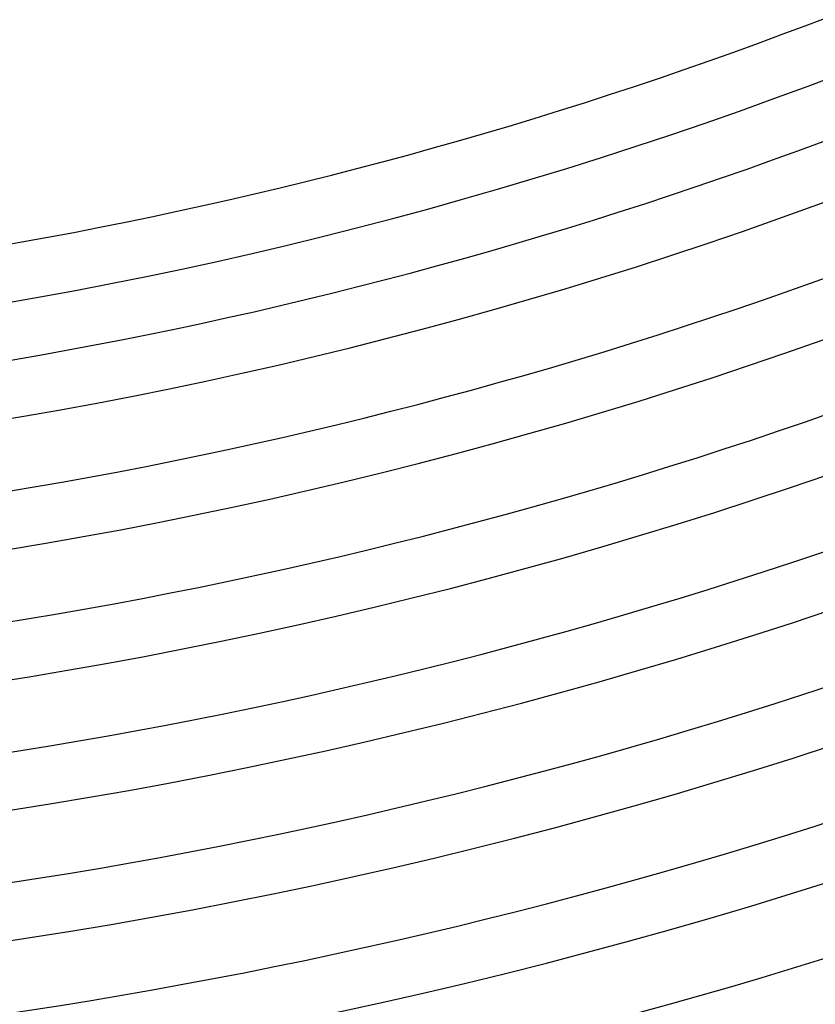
# Model space of a CAD drawing. Header units: millimetres. Extents: x -535 to 535, y -535 to 535.
# Tile 51 of 106: x 54 to 109, y -354 to -286. Entities that reach past the tile are written whole.
import ezdxf

# ---------------------------------------------------------------- set-up
doc = ezdxf.new("R2010")
doc.units = ezdxf.units.MM
doc.layers.add('THICK', color=7, linetype='Continuous')

msp = doc.modelspace()

# ---------------------------------------------------------------- linework, layer by layer
at = {"layer": 'THICK'}
for centre, radius, start, end in [((0, 2.14306111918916e-15), 471, 179.9999801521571, 0), ((0, 3.153361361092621e-15), 462, 179.9999801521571, 0), ((0, 4.163661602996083e-15), 453, 179.9999801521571, 0), ((0, 5.173961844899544e-15), 444, 179.9999801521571, 0), ((0, 6.184262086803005e-15), 435, 179.9999801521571, 0), ((0, 7.194562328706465e-15), 426, 179.9999801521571, 0), ((0, 8.204862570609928e-15), 417, 179.9999801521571, 0), ((0, 9.215162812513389e-15), 408, 179.9999801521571, 0), ((0, 1.022546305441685e-14), 399, 179.9999801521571, 0), ((0, 1.123576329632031e-14), 390, 179.9999801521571, 0), ((0, 1.224606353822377e-14), 381, 179.9999801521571, 0), ((0, 1.325636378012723e-14), 372, 179.9999801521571, 0), ((0, 1.426666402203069e-14), 363, 179.9999801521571, 0), ((0, 1.527696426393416e-14), 354, 179.9999801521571, 0), ((0, 1.628726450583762e-14), 345, 179.9999801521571, 0), ((0, 1.729756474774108e-14), 336, 179.9999801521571, 0), ((0, 1.830786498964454e-14), 327, 179.9999801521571, 0), ((0, 1.9318165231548e-14), 318, 179.9999801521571, 0), ((0, 2.008354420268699e-14), 310, 179.9999801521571, 0), ((0, 2.008354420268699e-14), 306, 270.3739882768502, 314.6259825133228), ((0, 1.9318165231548e-14), 314, 270.3636177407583, 314.6364103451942), ((0, 1.830786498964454e-14), 323, 270.3545077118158, 314.6454630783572), ((0, 1.729756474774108e-14), 332, 270.3451112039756, 314.6548595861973), ((0, 1.628726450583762e-14), 341, 270.3354855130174, 314.664542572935), ((0, 1.527696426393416e-14), 350, 270.3274068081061, 314.6726212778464), ((0, 1.426666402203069e-14), 359, 270.3192135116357, 314.6808145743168), ((0, 1.325636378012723e-14), 368, 270.3113639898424, 314.6886068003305), ((0, 1.224606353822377e-14), 377, 270.3039728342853, 314.6960552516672), ((0, 1.123576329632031e-14), 386, 270.2968681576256, 314.7031026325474), ((0, 1.022546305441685e-14), 395, 270.2901072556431, 314.7099208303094), ((0, 9.215162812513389e-15), 404, 270.2836328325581, 314.7163379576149), ((0, 8.204862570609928e-15), 413, 270.2774448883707, 314.7225259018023), ((0, 7.194562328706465e-15), 422, 270.2715434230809, 314.7284273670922), ((0, 6.184262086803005e-15), 431, 270.2658711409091, 314.734099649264), ((0, 5.173961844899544e-15), 440, 270.2604280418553, 314.7395427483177), ((0, 4.163661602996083e-15), 449, 270.2552141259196, 314.7447566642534), ((0, 3.153361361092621e-15), 458, 270.2501720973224, 314.7497986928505), ((0, 2.14306111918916e-15), 467, 270.2453592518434, 314.7546115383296), ((0, 1.132760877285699e-15), 476, 270.2407182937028, 314.7592524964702), ((0, 1.132760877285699e-15), 480, 270.0586896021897, 314.9412811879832), ((0, 1.224606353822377e-16), 486, 270.2357908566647, 314.7642372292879), ((0, 1.224606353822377e-16), 490, 270.2335563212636, 314.7664717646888)]:
    msp.add_arc(centre, radius, start, end, dxfattribs=at)

doc.saveas('drawing.dxf')
